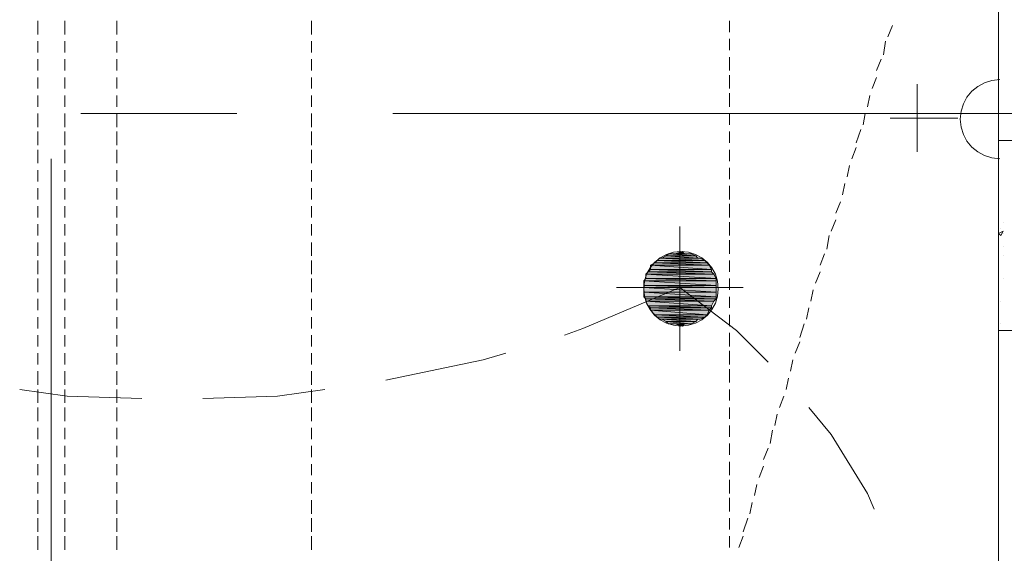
# Model space of a CAD drawing. Header units: millimetres. Extents: x 17 to 403, y 12 to 285.
# Tile 133 of 145: x 260 to 279, y 189 to 199. Entities that reach past the tile are written whole.
import ezdxf

# ---------------------------------------------------------------- set-up
doc = ezdxf.new("R2010")
doc.units = ezdxf.units.MM
doc.layers.add('FILL_FFFFFF', color=7, linetype='Continuous', true_color=0xffffff)
doc.layers.add('LINE_FFFFFF', color=7, linetype='Continuous', true_color=0xffffff)
doc.layers.add('LINE_000000', color=7, linetype='Continuous')

msp = doc.modelspace()

# ---------------------------------------------------------------- hatches: boundary and pattern name
at = {"layer": 'FILL_FFFFFF'}
h = msp.add_hatch(color=7, dxfattribs=at)
h.dxf.hatch_style = 1
h.paths.add_polyline_path([(272.288, 194.522), (273.135, 194.479), (272.246, 194.479), (272.288, 194.522)])
h = msp.add_hatch(color=7, dxfattribs=at)
h.dxf.hatch_style = 1
h.paths.add_polyline_path([(272.33, 194.522), (273.05, 194.522), (272.288, 194.522), (272.33, 194.522)])
h = msp.add_hatch(color=7, dxfattribs=at)
h.dxf.hatch_style = 1
h.paths.add_polyline_path([(273.05, 194.522), (272.288, 194.522), (273.135, 194.479), (273.05, 194.522)])
h = msp.add_hatch(color=7, dxfattribs=at)
h.dxf.hatch_style = 1
h.paths.add_polyline_path([(272.415, 194.564), (273.008, 194.522), (272.33, 194.522), (272.415, 194.564)])
h = msp.add_hatch(color=7, dxfattribs=at)
h.dxf.hatch_style = 1
h.paths.add_polyline_path([(273.008, 194.522), (272.33, 194.522), (273.05, 194.522), (273.008, 194.522)])
h = msp.add_hatch(color=7, dxfattribs=at)
h.dxf.hatch_style = 1
h.paths.add_polyline_path([(272.457, 194.606), (272.965, 194.564), (272.415, 194.564), (272.457, 194.606)])
h = msp.add_hatch(color=7, dxfattribs=at)
h.dxf.hatch_style = 1
h.paths.add_polyline_path([(272.965, 194.564), (272.415, 194.564), (273.008, 194.522), (272.965, 194.564)])
h = msp.add_hatch(color=7, dxfattribs=at)
h.dxf.hatch_style = 1
h.paths.add_polyline_path([(272.542, 194.606), (272.881, 194.606), (272.457, 194.606), (272.542, 194.606)])
h = msp.add_hatch(color=7, dxfattribs=at)
h.dxf.hatch_style = 1
h.paths.add_polyline_path([(272.881, 194.606), (272.457, 194.606), (272.965, 194.564), (272.881, 194.606)])
h = msp.add_hatch(color=7, dxfattribs=at)
h.dxf.hatch_style = 1
h.paths.add_polyline_path([(272.584, 194.606), (272.838, 194.606), (272.542, 194.606), (272.584, 194.606)])
h = msp.add_hatch(color=7, dxfattribs=at)
h.dxf.hatch_style = 1
h.paths.add_polyline_path([(272.838, 194.606), (272.542, 194.606), (272.881, 194.606), (272.838, 194.606)])
h = msp.add_hatch(color=7, dxfattribs=at)
h.dxf.hatch_style = 1
h.paths.add_polyline_path([(272.711, 194.649), (272.754, 194.606), (272.584, 194.606), (272.711, 194.649)])
h = msp.add_hatch(color=7, dxfattribs=at)
h.dxf.hatch_style = 1
h.paths.add_polyline_path([(272.754, 194.606), (272.584, 194.606), (272.838, 194.606), (272.754, 194.606)])
h = msp.add_hatch(color=7, dxfattribs=at)
h.dxf.hatch_style = 1
h.paths.add_polyline_path([(272.203, 194.437), (273.219, 194.395), (272.119, 194.395), (272.203, 194.437)])
h = msp.add_hatch(color=7, dxfattribs=at)
h.dxf.hatch_style = 1
h.paths.add_polyline_path([(273.219, 194.395), (272.119, 194.395), (273.262, 194.31), (273.219, 194.395)])
h = msp.add_hatch(color=7, dxfattribs=at)
h.dxf.hatch_style = 1
h.paths.add_polyline_path([(272.119, 194.395), (273.262, 194.31), (272.119, 194.31), (272.119, 194.395)])
h = msp.add_hatch(color=7, dxfattribs=at)
h.dxf.hatch_style = 1
h.paths.add_polyline_path([(272.246, 194.479), (273.177, 194.437), (272.203, 194.437), (272.246, 194.479)])
h = msp.add_hatch(color=7, dxfattribs=at)
h.dxf.hatch_style = 1
h.paths.add_polyline_path([(273.177, 194.437), (272.203, 194.437), (273.219, 194.395), (273.177, 194.437)])
h = msp.add_hatch(color=7, dxfattribs=at)
h.dxf.hatch_style = 1
h.paths.add_polyline_path([(273.135, 194.479), (272.246, 194.479), (273.177, 194.437), (273.135, 194.479)])
h = msp.add_hatch(color=7, dxfattribs=at)
h.dxf.hatch_style = 1
h.paths.add_polyline_path([(272.034, 194.141), (273.346, 194.098), (271.992, 194.098), (272.034, 194.141)])
h = msp.add_hatch(color=7, dxfattribs=at)
h.dxf.hatch_style = 1
h.paths.add_polyline_path([(272.076, 194.268), (273.304, 194.225), (272.034, 194.225), (272.076, 194.268)])
h = msp.add_hatch(color=7, dxfattribs=at)
h.dxf.hatch_style = 1
h.paths.add_polyline_path([(273.304, 194.225), (272.034, 194.225), (273.346, 194.141), (273.304, 194.225)])
h = msp.add_hatch(color=7, dxfattribs=at)
h.dxf.hatch_style = 1
h.paths.add_polyline_path([(272.034, 194.225), (273.346, 194.141), (272.034, 194.141), (272.034, 194.225)])
h = msp.add_hatch(color=7, dxfattribs=at)
h.dxf.hatch_style = 1
h.paths.add_polyline_path([(273.346, 194.141), (272.034, 194.141), (273.346, 194.098), (273.346, 194.141)])
h = msp.add_hatch(color=7, dxfattribs=at)
h.dxf.hatch_style = 1
h.paths.add_polyline_path([(272.119, 194.31), (273.262, 194.268), (272.076, 194.268), (272.119, 194.31)])
h = msp.add_hatch(color=7, dxfattribs=at)
h.dxf.hatch_style = 1
h.paths.add_polyline_path([(273.262, 194.268), (272.076, 194.268), (273.304, 194.225), (273.262, 194.268)])
h = msp.add_hatch(color=7, dxfattribs=at)
h.dxf.hatch_style = 1
h.paths.add_polyline_path([(273.262, 194.31), (272.119, 194.31), (273.262, 194.268), (273.262, 194.31)])
h = msp.add_hatch(color=7, dxfattribs=at)
h.dxf.hatch_style = 1
h.paths.add_polyline_path([(273.346, 194.098), (271.992, 194.098), (273.346, 194.014), (273.346, 194.098)])
h = msp.add_hatch(color=7, dxfattribs=at)
h.dxf.hatch_style = 1
h.paths.add_polyline_path([(271.992, 194.098), (273.346, 194.014), (271.992, 194.014), (271.992, 194.098)])
h = msp.add_hatch(color=7, dxfattribs=at)
h.dxf.hatch_style = 1
h.paths.add_polyline_path([(273.346, 194.014), (271.992, 194.014), (273.346, 193.971), (273.346, 194.014)])
h = msp.add_hatch(color=7, dxfattribs=at)
h.dxf.hatch_style = 1
h.paths.add_polyline_path([(271.992, 194.014), (273.346, 193.971), (271.992, 193.971), (271.992, 194.014)])
h = msp.add_hatch(color=7, dxfattribs=at)
h.dxf.hatch_style = 1
h.paths.add_polyline_path([(273.346, 193.971), (271.992, 193.971), (273.346, 193.887), (273.346, 193.971)])
h = msp.add_hatch(color=7, dxfattribs=at)
h.dxf.hatch_style = 1
h.paths.add_polyline_path([(271.992, 193.971), (273.346, 193.887), (271.992, 193.887), (271.992, 193.971)])
h = msp.add_hatch(color=7, dxfattribs=at)
h.dxf.hatch_style = 1
h.paths.add_polyline_path([(273.346, 193.887), (271.992, 193.887), (273.346, 193.802), (273.346, 193.887)])
h = msp.add_hatch(color=7, dxfattribs=at)
h.dxf.hatch_style = 1
h.paths.add_polyline_path([(271.992, 193.887), (273.346, 193.802), (271.992, 193.802), (271.992, 193.887)])
h = msp.add_hatch(color=7, dxfattribs=at)
h.dxf.hatch_style = 1
h.paths.add_polyline_path([(273.346, 193.802), (271.992, 193.802), (273.346, 193.76), (273.346, 193.802)])
h = msp.add_hatch(color=7, dxfattribs=at)
h.dxf.hatch_style = 1
h.paths.add_polyline_path([(271.992, 193.802), (273.346, 193.76), (272.034, 193.76), (271.992, 193.802)])
h = msp.add_hatch(color=7, dxfattribs=at)
h.dxf.hatch_style = 1
h.paths.add_polyline_path([(273.346, 193.76), (272.034, 193.76), (273.304, 193.717), (273.346, 193.76)])
h = msp.add_hatch(color=7, dxfattribs=at)
h.dxf.hatch_style = 1
h.paths.add_polyline_path([(272.034, 193.76), (273.304, 193.717), (272.034, 193.717), (272.034, 193.76)])
h = msp.add_hatch(color=7, dxfattribs=at)
h.dxf.hatch_style = 1
h.paths.add_polyline_path([(273.304, 193.717), (272.034, 193.717), (273.262, 193.633), (273.304, 193.717)])
h = msp.add_hatch(color=7, dxfattribs=at)
h.dxf.hatch_style = 1
h.paths.add_polyline_path([(272.034, 193.717), (273.262, 193.633), (272.076, 193.633), (272.034, 193.717)])
h = msp.add_hatch(color=7, dxfattribs=at)
h.dxf.hatch_style = 1
h.paths.add_polyline_path([(273.262, 193.633), (272.076, 193.633), (273.262, 193.59), (273.262, 193.633)])
h = msp.add_hatch(color=7, dxfattribs=at)
h.dxf.hatch_style = 1
h.paths.add_polyline_path([(272.076, 193.633), (273.262, 193.59), (272.119, 193.59), (272.076, 193.633)])
h = msp.add_hatch(color=7, dxfattribs=at)
h.dxf.hatch_style = 1
h.paths.add_polyline_path([(273.262, 193.59), (272.119, 193.59), (273.219, 193.548), (273.262, 193.59)])
h = msp.add_hatch(color=7, dxfattribs=at)
h.dxf.hatch_style = 1
h.paths.add_polyline_path([(272.119, 193.59), (273.219, 193.548), (272.119, 193.548), (272.119, 193.59)])
h = msp.add_hatch(color=7, dxfattribs=at)
h.dxf.hatch_style = 1
h.paths.add_polyline_path([(273.219, 193.548), (272.119, 193.548), (273.177, 193.463), (273.219, 193.548)])
h = msp.add_hatch(color=7, dxfattribs=at)
h.dxf.hatch_style = 1
h.paths.add_polyline_path([(272.119, 193.548), (273.177, 193.463), (272.203, 193.463), (272.119, 193.548)])
h = msp.add_hatch(color=7, dxfattribs=at)
h.dxf.hatch_style = 1
h.paths.add_polyline_path([(273.177, 193.463), (272.203, 193.463), (273.135, 193.421), (273.177, 193.463)])
h = msp.add_hatch(color=7, dxfattribs=at)
h.dxf.hatch_style = 1
h.paths.add_polyline_path([(272.203, 193.463), (273.135, 193.421), (272.246, 193.421), (272.203, 193.463)])
h = msp.add_hatch(color=7, dxfattribs=at)
h.dxf.hatch_style = 1
h.paths.add_polyline_path([(273.135, 193.421), (272.246, 193.421), (273.05, 193.379), (273.135, 193.421)])
h = msp.add_hatch(color=7, dxfattribs=at)
h.dxf.hatch_style = 1
h.paths.add_polyline_path([(272.246, 193.421), (273.05, 193.379), (272.288, 193.379), (272.246, 193.421)])
h = msp.add_hatch(color=7, dxfattribs=at)
h.dxf.hatch_style = 1
h.paths.add_polyline_path([(273.05, 193.379), (272.288, 193.379), (273.008, 193.379), (273.05, 193.379)])
h = msp.add_hatch(color=7, dxfattribs=at)
h.dxf.hatch_style = 1
h.paths.add_polyline_path([(272.288, 193.379), (273.008, 193.379), (272.33, 193.379), (272.288, 193.379)])
h = msp.add_hatch(color=7, dxfattribs=at)
h.dxf.hatch_style = 1
h.paths.add_polyline_path([(273.008, 193.379), (272.33, 193.379), (272.965, 193.336), (273.008, 193.379)])
h = msp.add_hatch(color=7, dxfattribs=at)
h.dxf.hatch_style = 1
h.paths.add_polyline_path([(272.33, 193.379), (272.965, 193.336), (272.415, 193.336), (272.33, 193.379)])
h = msp.add_hatch(color=7, dxfattribs=at)
h.dxf.hatch_style = 1
h.paths.add_polyline_path([(272.965, 193.336), (272.415, 193.336), (272.881, 193.294), (272.965, 193.336)])
h = msp.add_hatch(color=7, dxfattribs=at)
h.dxf.hatch_style = 1
h.paths.add_polyline_path([(272.415, 193.336), (272.881, 193.294), (272.457, 193.294), (272.415, 193.336)])
h = msp.add_hatch(color=7, dxfattribs=at)
h.dxf.hatch_style = 1
h.paths.add_polyline_path([(272.881, 193.294), (272.457, 193.294), (272.838, 193.294), (272.881, 193.294)])
h = msp.add_hatch(color=7, dxfattribs=at)
h.dxf.hatch_style = 1
h.paths.add_polyline_path([(272.457, 193.294), (272.838, 193.294), (272.542, 193.294), (272.457, 193.294)])
h = msp.add_hatch(color=7, dxfattribs=at)
h.dxf.hatch_style = 1
h.paths.add_polyline_path([(272.542, 193.294), (272.584, 193.294), (272.754, 193.294), (272.542, 193.294)])
h = msp.add_hatch(color=7, dxfattribs=at)
h.dxf.hatch_style = 1
h.paths.add_polyline_path([(272.542, 193.294), (272.838, 193.294), (272.754, 193.294), (272.542, 193.294)])
h = msp.add_hatch(color=7, dxfattribs=at)
h.dxf.hatch_style = 1
h.paths.add_polyline_path([(272.584, 193.294), (272.754, 193.294), (272.711, 193.252), (272.584, 193.294)])

# ---------------------------------------------------------------- linework, layer by layer
at = {"layer": 'LINE_000000', "lineweight": 0}
for p, q in [((278.638, 207.349), (278.638, 176.572)), ((260.646, 198.967), (260.646, 198.713)), ((261.154, 198.967), (261.154, 198.713)), ((262.128, 198.713), (262.128, 198.967)), ((265.769, 198.967), (265.769, 198.713)), ((273.6, 198.755), (273.6, 198.967)), ((278.638, 198.967), (278.638, 198.755)), ((276.648, 198.882), (276.564, 198.67)), ((260.646, 198.586), (260.646, 198.374)), ((261.154, 198.586), (261.154, 198.374)), ((262.128, 198.374), (262.128, 198.586)), ((265.769, 198.586), (265.769, 198.374)), ((273.6, 198.416), (273.6, 198.628)), ((276.521, 198.586), (276.479, 198.332)), ((278.638, 198.628), (278.638, 198.416)), ((260.646, 198.247), (260.646, 198.035)), ((261.154, 198.247), (261.154, 198.035)), ((262.128, 198.035), (262.128, 198.247)), ((265.769, 198.247), (265.769, 198.035)), ((273.6, 198.035), (273.6, 198.289)), ((276.437, 198.247), (276.352, 198.035)), ((278.638, 198.289), (278.638, 198.035)), ((260.646, 197.908), (260.646, 197.697)), ((261.154, 197.908), (261.154, 197.697)), ((262.128, 197.697), (262.128, 197.908)), ((265.769, 197.908), (265.769, 197.697)), ((273.6, 197.697), (273.6, 197.951)), ((276.352, 197.908), (276.267, 197.697)), ((278.638, 197.951), (278.638, 197.697)), ((278.638, 196.384), (278.638, 197.908)), ((277.114, 196.511), (277.114, 197.781)), ((260.646, 197.57), (260.646, 197.358)), ((261.154, 197.57), (261.154, 197.358)), ((262.128, 197.358), (262.128, 197.57)), ((265.769, 197.57), (265.769, 197.358)), ((273.6, 197.358), (273.6, 197.612)), ((276.225, 197.57), (276.183, 197.358)), ((278.638, 197.612), (278.638, 197.358)), ((260.646, 197.231), (260.646, 196.977)), ((261.154, 197.231), (261.154, 196.977)), ((264.372, 197.231), (261.451, 197.231)), ((262.128, 196.977), (262.128, 197.231)), ((265.769, 197.231), (265.769, 196.977)), ((284.819, 197.231), (267.293, 197.231)), ((273.6, 197.019), (273.6, 197.231)), ((276.14, 197.231), (276.098, 197.019)), ((277.876, 197.146), (276.606, 197.146)), ((278.638, 197.231), (278.638, 197.019)), ((276.056, 196.935), (275.971, 196.681)), ((260.646, 196.892), (260.646, 196.638)), ((261.154, 196.892), (261.154, 196.638)), ((262.128, 196.638), (262.128, 196.892)), ((265.769, 196.892), (265.769, 196.638)), ((273.6, 196.681), (273.6, 196.892)), ((278.638, 196.892), (278.638, 196.681)), ((260.646, 196.554), (260.646, 196.3)), ((261.154, 196.554), (261.154, 196.3)), ((262.128, 196.3), (262.128, 196.554)), ((265.769, 196.554), (265.769, 196.3)), ((273.6, 196.342), (273.6, 196.554)), ((275.971, 196.596), (275.886, 196.384)), ((278.638, 196.554), (278.638, 196.342)), ((260.9, 196.384), (260.9, 178.858)), ((260.646, 196.173), (260.646, 195.961)), ((261.154, 196.173), (261.154, 195.961)), ((262.128, 195.961), (262.128, 196.173)), ((265.769, 196.173), (265.769, 195.961)), ((273.6, 196.003), (273.6, 196.215)), ((275.844, 196.257), (275.802, 196.046)), ((278.638, 196.215), (278.638, 196.003)), ((260.646, 195.834), (260.646, 195.622)), ((261.154, 195.834), (261.154, 195.622)), ((262.128, 195.622), (262.128, 195.834)), ((265.769, 195.834), (265.769, 195.622)), ((273.6, 195.622), (273.6, 195.876)), ((275.759, 195.919), (275.717, 195.707)), ((278.638, 195.876), (278.638, 195.622)), ((260.646, 195.495), (260.646, 195.284)), ((261.154, 195.495), (261.154, 195.284)), ((262.128, 195.284), (262.128, 195.495)), ((265.769, 195.495), (265.769, 195.284)), ((273.6, 195.284), (273.6, 195.538)), ((275.675, 195.58), (275.59, 195.368)), ((278.638, 195.538), (278.638, 195.284)), ((275.59, 195.241), (275.505, 195.03)), ((260.646, 195.157), (260.646, 194.945)), ((261.154, 195.157), (261.154, 194.945)), ((262.128, 194.945), (262.128, 195.157)), ((265.769, 195.157), (265.769, 194.945)), ((272.669, 195.114), (272.669, 192.786)), ((273.6, 194.945), (273.6, 195.199)), ((278.638, 195.199), (278.638, 194.945)), ((278.68, 195.072), (278.68, 195.072)), ((278.723, 195.199), (278.723, 195.199)), ((275.463, 194.945), (275.421, 194.691)), ((278.638, 194.987), (278.723, 195.03)), ((278.638, 194.987), (278.68, 194.945)), ((278.68, 194.945), (278.723, 195.03)), ((278.723, 194.987), (278.723, 194.987)), ((260.646, 194.818), (260.646, 194.564)), ((261.154, 194.818), (261.154, 194.564)), ((262.128, 194.564), (262.128, 194.818)), ((265.769, 194.818), (265.769, 194.564)), ((273.6, 194.606), (273.6, 194.86)), ((278.638, 194.86), (278.638, 194.606)), ((278.723, 194.733), (278.723, 194.733)), ((275.378, 194.606), (275.294, 194.395)), ((278.723, 194.564), (278.723, 194.564)), ((260.646, 194.479), (260.646, 194.225)), ((261.154, 194.479), (261.154, 194.225)), ((262.128, 194.225), (262.128, 194.479)), ((265.769, 194.479), (265.769, 194.225)), ((273.6, 194.268), (273.6, 194.479)), ((278.638, 194.479), (278.638, 194.268)), ((260.646, 194.141), (260.646, 193.887)), ((261.154, 194.141), (261.154, 193.887)), ((262.128, 193.887), (262.128, 194.141)), ((265.769, 194.141), (265.769, 193.887)), ((273.6, 193.929), (273.6, 194.141)), ((275.294, 194.268), (275.209, 194.056)), ((278.638, 194.141), (278.638, 193.929)), ((278.723, 194.141), (278.723, 194.141)), ((271.484, 193.971), (273.854, 193.971)), ((271.484, 193.971), (273.854, 193.971)), ((273.6, 193.59), (273.6, 193.802)), ((275.167, 193.929), (275.124, 193.717)), ((278.638, 193.802), (278.638, 193.59)), ((260.646, 193.76), (260.646, 193.548)), ((261.154, 193.76), (261.154, 193.548)), ((262.128, 193.548), (262.128, 193.76)), ((265.769, 193.76), (265.769, 193.548)), ((275.082, 193.59), (275.04, 193.379)), ((278.68, 193.717), (278.68, 193.717)), ((260.646, 193.421), (260.646, 193.209)), ((261.154, 193.421), (261.154, 193.209)), ((262.128, 193.209), (262.128, 193.421)), ((265.769, 193.421), (265.769, 193.209)), ((273.6, 193.252), (273.6, 193.463)), ((278.638, 193.463), (278.638, 193.252)), ((274.997, 193.294), (274.913, 193.04)), ((278.68, 193.294), (278.68, 193.294)), ((260.646, 193.082), (260.646, 192.871)), ((261.154, 193.082), (261.154, 192.871)), ((262.128, 192.871), (262.128, 193.082)), ((265.769, 193.082), (265.769, 192.871)), ((273.6, 192.871), (273.6, 193.125)), ((278.638, 193.125), (278.638, 192.871)), ((274.913, 192.955), (274.828, 192.744)), ((260.646, 192.744), (260.646, 192.532)), ((261.154, 192.744), (261.154, 192.532)), ((262.128, 192.532), (262.128, 192.744)), ((265.769, 192.744), (265.769, 192.532)), ((273.6, 192.532), (273.6, 192.786)), ((278.638, 192.786), (278.638, 192.532)), ((274.786, 192.617), (274.743, 192.405)), ((260.646, 192.405), (260.646, 192.151)), ((261.154, 192.405), (261.154, 192.151)), ((262.128, 192.151), (262.128, 192.405)), ((265.769, 192.405), (265.769, 192.151)), ((273.6, 192.193), (273.6, 192.447)), ((278.638, 192.447), (278.638, 192.193)), ((274.701, 192.278), (274.659, 192.066)), ((260.646, 192.066), (260.646, 191.812)), ((261.154, 192.066), (261.154, 191.812)), ((262.128, 191.812), (262.128, 192.066)), ((265.769, 192.066), (265.769, 191.812)), ((273.6, 191.855), (273.6, 192.066)), ((274.616, 191.939), (274.532, 191.728)), ((278.638, 192.066), (278.638, 191.855)), ((260.646, 191.728), (260.646, 191.474)), ((261.154, 191.728), (261.154, 191.474)), ((262.128, 191.474), (262.128, 191.728)), ((265.769, 191.728), (265.769, 191.474)), ((273.6, 191.516), (273.6, 191.728)), ((274.489, 191.601), (274.447, 191.389)), ((278.638, 191.728), (278.638, 191.516)), ((273.6, 191.177), (273.6, 191.389)), ((278.638, 191.389), (278.638, 191.177)), ((260.646, 191.347), (260.646, 191.135)), ((261.154, 191.347), (261.154, 191.135)), ((262.128, 191.135), (262.128, 191.347)), ((265.769, 191.347), (265.769, 191.135)), ((274.405, 191.304), (274.362, 191.05)), ((260.646, 191.008), (260.646, 190.796)), ((261.154, 191.008), (261.154, 190.796)), ((262.128, 190.796), (262.128, 191.008)), ((265.769, 191.008), (265.769, 190.796)), ((273.6, 190.839), (273.6, 191.05)), ((278.638, 191.05), (278.638, 190.839)), ((274.32, 190.966), (274.235, 190.754)), ((260.646, 190.669), (260.646, 190.458)), ((261.154, 190.669), (261.154, 190.458)), ((262.128, 190.458), (262.128, 190.669)), ((265.769, 190.669), (265.769, 190.458)), ((273.6, 190.458), (273.6, 190.712)), ((278.638, 190.712), (278.638, 190.458)), ((274.235, 190.627), (274.151, 190.415)), ((260.646, 190.331), (260.646, 190.119)), ((261.154, 190.331), (261.154, 190.119)), ((262.128, 190.119), (262.128, 190.331)), ((265.769, 190.331), (265.769, 190.119)), ((273.6, 190.119), (273.6, 190.373)), ((274.108, 190.288), (274.066, 190.077)), ((278.638, 190.373), (278.638, 190.119)), ((260.646, 189.992), (260.646, 189.738)), ((261.154, 189.992), (261.154, 189.738)), ((262.128, 189.738), (262.128, 189.992)), ((265.769, 189.992), (265.769, 189.738)), ((273.6, 189.78), (273.6, 190.034)), ((274.024, 189.95), (273.981, 189.738)), ((278.638, 190.034), (278.638, 189.78)), ((260.646, 189.653), (260.646, 189.399)), ((261.154, 189.653), (261.154, 189.399)), ((262.128, 189.399), (262.128, 189.653)), ((265.769, 189.653), (265.769, 189.399)), ((273.6, 189.442), (273.6, 189.653)), ((273.939, 189.653), (273.854, 189.399)), ((278.638, 189.653), (278.638, 189.442)), ((260.646, 189.315), (260.646, 189.061)), ((261.154, 189.315), (261.154, 189.061)), ((262.128, 189.061), (262.128, 189.315)), ((265.769, 189.315), (265.769, 189.061)), ((273.6, 189.103), (273.6, 189.315)), ((273.854, 189.315), (273.77, 189.103)), ((278.638, 189.315), (278.638, 189.103))]:
    msp.add_line(p, q, dxfattribs=at)
for points in [[(278.659, 197.866), (278.51, 197.851), (278.371, 197.808), (278.245, 197.739), (278.135, 197.649), (278.045, 197.539), (277.977, 197.414), (277.933, 197.274), (277.918, 197.125), (277.933, 196.976), (277.977, 196.837), (278.045, 196.711), (278.135, 196.601), (278.245, 196.511), (278.371, 196.443), (278.51, 196.399), (278.659, 196.384)], [(270.51, 193.082), (270.849, 193.209), (272.669, 193.971)], [(274.32, 192.574), (273.727, 193.167), (272.669, 193.971)], [(267.166, 192.236), (268.986, 192.617), (269.409, 192.744)], [(260.308, 192.066), (261.197, 191.939), (262.594, 191.897)], [(263.737, 191.897), (265.134, 191.939), (266.023, 192.066)], [(276.31, 189.823), (276.183, 190.119), (275.505, 191.22), (275.082, 191.728)]]:
    msp.add_lwpolyline(points, dxfattribs=at)
for points in [[(278.638, 193.167), (279.866, 193.167), (279.866, 196.723), (278.638, 196.723), (278.638, 193.167)], [(273.389, 193.95), (273.374, 194.091), (273.334, 194.222), (273.269, 194.341), (273.184, 194.444), (273.081, 194.529), (272.962, 194.594), (272.831, 194.634), (272.69, 194.649), (272.549, 194.634), (272.418, 194.594), (272.3, 194.529), (272.196, 194.444), (272.111, 194.341), (272.047, 194.222), (272.006, 194.091), (271.992, 193.95), (272.006, 193.809), (272.047, 193.678), (272.111, 193.56), (272.196, 193.456), (272.3, 193.371), (272.418, 193.307), (272.549, 193.266), (272.69, 193.252), (272.831, 193.266), (272.962, 193.307), (273.081, 193.371), (273.184, 193.456), (273.269, 193.56), (273.334, 193.678), (273.374, 193.809), (273.389, 193.95)]]:
    msp.add_lwpolyline(points, close=True, dxfattribs=at)
at = {"layer": 'LINE_FFFFFF', "lineweight": 0}
for points in [[(272.288, 194.522), (273.135, 194.479), (272.246, 194.479), (272.288, 194.522)], [(272.33, 194.522), (273.05, 194.522), (272.288, 194.522), (272.33, 194.522)], [(273.05, 194.522), (272.288, 194.522), (273.135, 194.479), (273.05, 194.522)], [(272.415, 194.564), (273.008, 194.522), (272.33, 194.522), (272.415, 194.564)], [(273.008, 194.522), (272.33, 194.522), (273.05, 194.522), (273.008, 194.522)], [(272.457, 194.606), (272.965, 194.564), (272.415, 194.564), (272.457, 194.606)], [(272.965, 194.564), (272.415, 194.564), (273.008, 194.522), (272.965, 194.564)], [(272.542, 194.606), (272.881, 194.606), (272.457, 194.606), (272.542, 194.606)], [(272.881, 194.606), (272.457, 194.606), (272.965, 194.564), (272.881, 194.606)], [(272.584, 194.606), (272.838, 194.606), (272.542, 194.606), (272.584, 194.606)], [(272.838, 194.606), (272.542, 194.606), (272.881, 194.606), (272.838, 194.606)], [(272.711, 194.649), (272.754, 194.606), (272.584, 194.606), (272.711, 194.649)], [(272.754, 194.606), (272.584, 194.606), (272.838, 194.606), (272.754, 194.606)], [(272.203, 194.437), (273.219, 194.395), (272.119, 194.395), (272.203, 194.437)], [(273.219, 194.395), (272.119, 194.395), (273.262, 194.31), (273.219, 194.395)], [(272.119, 194.395), (273.262, 194.31), (272.119, 194.31), (272.119, 194.395)], [(272.246, 194.479), (273.177, 194.437), (272.203, 194.437), (272.246, 194.479)], [(273.177, 194.437), (272.203, 194.437), (273.219, 194.395), (273.177, 194.437)], [(273.135, 194.479), (272.246, 194.479), (273.177, 194.437), (273.135, 194.479)], [(272.034, 194.141), (273.346, 194.098), (271.992, 194.098), (272.034, 194.141)], [(272.076, 194.268), (273.304, 194.225), (272.034, 194.225), (272.076, 194.268)], [(273.304, 194.225), (272.034, 194.225), (273.346, 194.141), (273.304, 194.225)], [(272.034, 194.225), (273.346, 194.141), (272.034, 194.141), (272.034, 194.225)], [(273.346, 194.141), (272.034, 194.141), (273.346, 194.098), (273.346, 194.141)], [(272.119, 194.31), (273.262, 194.268), (272.076, 194.268), (272.119, 194.31)], [(273.262, 194.268), (272.076, 194.268), (273.304, 194.225), (273.262, 194.268)], [(273.262, 194.31), (272.119, 194.31), (273.262, 194.268), (273.262, 194.31)], [(273.346, 194.098), (271.992, 194.098), (273.346, 194.014), (273.346, 194.098)], [(271.992, 194.098), (273.346, 194.014), (271.992, 194.014), (271.992, 194.098)], [(273.346, 194.014), (271.992, 194.014), (273.346, 193.971), (273.346, 194.014)], [(271.992, 194.014), (273.346, 193.971), (271.992, 193.971), (271.992, 194.014)], [(273.346, 193.971), (271.992, 193.971), (273.346, 193.887), (273.346, 193.971)], [(271.992, 193.971), (273.346, 193.887), (271.992, 193.887), (271.992, 193.971)], [(273.346, 193.887), (271.992, 193.887), (273.346, 193.802), (273.346, 193.887)], [(271.992, 193.887), (273.346, 193.802), (271.992, 193.802), (271.992, 193.887)], [(273.346, 193.802), (271.992, 193.802), (273.346, 193.76), (273.346, 193.802)], [(271.992, 193.802), (273.346, 193.76), (272.034, 193.76), (271.992, 193.802)], [(273.346, 193.76), (272.034, 193.76), (273.304, 193.717), (273.346, 193.76)], [(272.034, 193.76), (273.304, 193.717), (272.034, 193.717), (272.034, 193.76)], [(273.304, 193.717), (272.034, 193.717), (273.262, 193.633), (273.304, 193.717)], [(272.034, 193.717), (273.262, 193.633), (272.076, 193.633), (272.034, 193.717)], [(273.262, 193.633), (272.076, 193.633), (273.262, 193.59), (273.262, 193.633)], [(272.076, 193.633), (273.262, 193.59), (272.119, 193.59), (272.076, 193.633)], [(273.262, 193.59), (272.119, 193.59), (273.219, 193.548), (273.262, 193.59)], [(272.119, 193.59), (273.219, 193.548), (272.119, 193.548), (272.119, 193.59)], [(273.219, 193.548), (272.119, 193.548), (273.177, 193.463), (273.219, 193.548)], [(272.119, 193.548), (273.177, 193.463), (272.203, 193.463), (272.119, 193.548)], [(273.177, 193.463), (272.203, 193.463), (273.135, 193.421), (273.177, 193.463)], [(272.203, 193.463), (273.135, 193.421), (272.246, 193.421), (272.203, 193.463)], [(273.135, 193.421), (272.246, 193.421), (273.05, 193.379), (273.135, 193.421)], [(272.246, 193.421), (273.05, 193.379), (272.288, 193.379), (272.246, 193.421)], [(273.05, 193.379), (272.288, 193.379), (273.008, 193.379), (273.05, 193.379)], [(272.288, 193.379), (273.008, 193.379), (272.33, 193.379), (272.288, 193.379)], [(273.008, 193.379), (272.33, 193.379), (272.965, 193.336), (273.008, 193.379)], [(272.33, 193.379), (272.965, 193.336), (272.415, 193.336), (272.33, 193.379)], [(272.965, 193.336), (272.415, 193.336), (272.881, 193.294), (272.965, 193.336)], [(272.415, 193.336), (272.881, 193.294), (272.457, 193.294), (272.415, 193.336)], [(272.881, 193.294), (272.457, 193.294), (272.838, 193.294), (272.881, 193.294)], [(272.457, 193.294), (272.838, 193.294), (272.542, 193.294), (272.457, 193.294)], [(272.542, 193.294), (272.584, 193.294), (272.754, 193.294), (272.542, 193.294)], [(272.542, 193.294), (272.838, 193.294), (272.754, 193.294), (272.542, 193.294)], [(272.584, 193.294), (272.754, 193.294), (272.711, 193.252), (272.584, 193.294)]]:
    msp.add_lwpolyline(points, close=True, dxfattribs=at)

doc.saveas('drawing.dxf')
